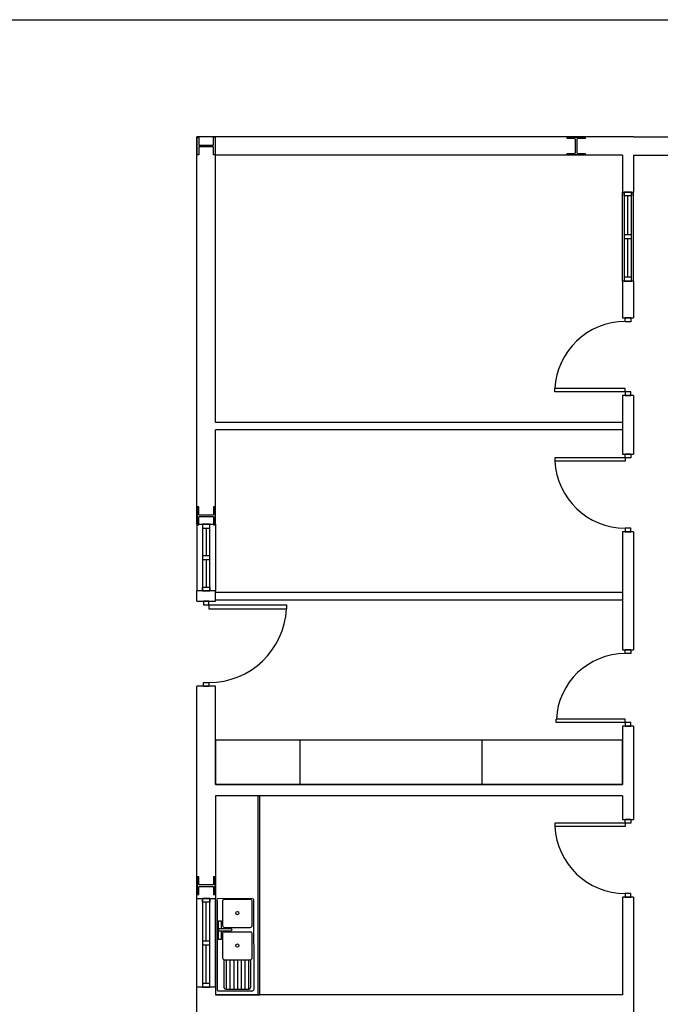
# Model space of a CAD drawing. Header units: millimetres. Extents: x -559 to 10735, y -2326 to 222.
# Tile 194 of 256: x 2389.92 to 2394.42, y -1844.11 to -1837.2. Entities that reach past the tile are written whole.
import ezdxf

# ---------------------------------------------------------------- set-up
doc = ezdxf.new("R2010")
doc.units = ezdxf.units.MM
doc.header["$LTSCALE"] = 4
doc.layers.add('Extremos da Area Total', color=253, linetype='Continuous')
doc.layers.add('Planta Baixa', color=251, linetype='Continuous')

# ---------------------------------------------------------------- blocks, each defined once
blk = doc.blocks.new('A1063DH-flat-1-flat-1')
at = {"color": 9}
blk.add_line((0.455, -0.581), (0.457, -0.573), dxfattribs=at)
for points in [[(0.476, 0.625), (0.016, 0.623, 0.553012), (0.001, 0.599, 0.624336)], [(0.001, 0.599), (0.001, -0.599, 0.285257), (0.016, -0.623, 0.233769)], [(0.451, 0.61), (0.095, 0.61, 0.467329), (0.076, 0.587, 0.836247)], [(0.076, 0.587), (0.076, 0.26, 0.40231), (0.101, 0.234, 0.020408)], [(0.476, 0.26), (0.474, 0.592, 0.499438), (0.451, 0.61, 6.940275)], [(0.501, -0.599), (0.499, 0.607, 0.373967), (0.486, 0.623, -14.45072)], [(0.182, 0.183), (0.026, 0.183), (0.026, 0.221), (0.182, 0.221, -0.817655), (0.189, 0.184, 4.933965)], [(0.451, 0.172), (0.095, 0.172, 0.467329), (0.076, 0.149, 0.836247)], [(0.076, 0.149), (0.076, -0.177, 0.40231), (0.101, -0.203, 0.020408)], [(0.101, 0.234), (0.451, 0.234, 0.426218), (0.476, 0.26, -1.041667)], [(0.476, -0.177), (0.474, 0.154, 0.499438), (0.451, 0.172, 6.940275)], [(0.093, -0.202), (0.093, -0.573, 0.285257), (0.108, -0.597, 0.233769)], [(0.101, -0.203), (0.451, -0.203, 0.426218), (0.476, -0.177, -1.041667)], [(0.118, -0.599), (0.432, -0.599, 0.331496), (0.455, -0.581, -0.744843)]]:
    blk.add_lwpolyline(points, format="xyb", dxfattribs=at)
for points in [[(0.057, 0.183), (0.057, 0.073), (0.02, 0.073), (0.02, 0.323), (0.057, 0.323), (0.057, 0.221)], [(0.126, -0.203), (0.126, -0.599)], [(0.176, -0.203), (0.176, -0.599)], [(0.226, -0.203), (0.226, -0.599)], [(0.276, -0.203), (0.276, -0.599)], [(0.326, -0.203), (0.326, -0.599)], [(0.376, -0.203), (0.376, -0.599)], [(0.426, -0.203), (0.426, -0.599)], [(0.457, -0.573), (0.457, -0.203)], [(0.016, -0.623), (0.026, -0.625)], [(0.026, -0.625), (0.472, -0.625)], [(0.108, -0.597), (0.118, -0.599)]]:
    blk.add_lwpolyline(points, dxfattribs=at)
for centre in [(0.276, 0.428), (0.276, -0.011)]:
    blk.add_circle(centre, 0.0214, dxfattribs=at)
blk.add_arc((0.47, -0.594), 0.0315, 274.095, 350.2366, dxfattribs=at)
blk = doc.blocks.new('A1170DK-flat-1-flat-1')
at = {"color": 9}
for p, q in [((0.6, 2.69), (0, 2.69)), ((0, 2.69), (0, 0)), ((0.58, 0), (0.58, 2.69)), ((0.6, 0), (0.6, 2.69)), ((0, 0), (0.6, 0))]:
    blk.add_line(p, q, dxfattribs=at)
blk = doc.blocks.new('AUW01D3S-flat-13-flat-1')
at = {"color": 9}
for p, q in [((-0.125, 0), (-0.125, 1.2)), ((0.125, 0), (0.125, 1.2))]:
    blk.add_line(p, q, dxfattribs=at)
blk = doc.blocks.new('AUD18D1S-flat-31-flat-1')
at = {"color": 9}
for p, q in [((-0.125, 1.2), (0.125, 1.2)), ((0.125, 0), (-0.125, 0))]:
    blk.add_line(p, q, dxfattribs=at)
blk = doc.blocks.new('AUD19D1S-flat-31-flat-1')
at = {"color": 9}
for p, q in [((0, 1.2), (0, 1.2)), ((0, 0), (0, 0))]:
    blk.add_line(p, q, dxfattribs=at)
blk = doc.blocks.new('AUD37D1S-flat-83-flat-1')
at = {"color": 9}
for p, q in [((-0.05, 0.05), (-0.05, 0)), ((0.05, 0.05), (-0.05, 0.05)), ((-0.05, 0), (0.05, 0)), ((0.05, 0), (0.05, 0.05))]:
    blk.add_line(p, q, dxfattribs=at)
at = {"color": 9, "oblique": 36.8699, "width": 1.25, "flags": 3}
for p in [(-0.05, 0.05), (0, 0.05), (0.05, 0.05)]:
    blk.add_attdef('JAMBPT', p, '', height=0.00632, rotation=153.4349, dxfattribs=at)
at = {"color": 9, "width": 0.5, "flags": 3}
for p in [(-0.05, 0.05), (0, 0.05)]:
    blk.add_attdef('JAMBPT', p, '', height=0.01, rotation=90, dxfattribs=at)
blk = doc.blocks.new('AUD37D1S-flat-82-flat-1')
at = {"color": 9}
for p, q in [((-0.05, 0), (0.05, 0)), ((-0.05, -0.05), (-0.05, 0)), ((0.05, 0), (0.05, -0.05)), ((0.05, -0.05), (-0.05, -0.05))]:
    blk.add_line(p, q, dxfattribs=at)
at = {"color": 9, "text_generation_flag": 4, "flags": 3}
for p, height, rotation, width in [((-0.05, -0.05), 0.00632, 206.5651, 1.25), ((-0.05, -0.05), 0.01, 270, 0.5), ((0, -0.05), 0.00632, 206.5651, 1.25), ((0, -0.05), 0.01, 270, 0.5), ((0.05, -0.05), 0.00632, 206.5651, 1.25)]:
    blk.add_attdef('JAMBPT', p, '', height=height, rotation=rotation, dxfattribs=dict(at, width=width))
blk = doc.blocks.new('AUD40D1S-flat-26-flat-1')
at = {"color": 9}
for p, q in [((-0.05, 0.6), (-0.05, -0.6)), ((0.05, 0.6), (-0.05, 0.6)), ((0.05, -0.6), (0.05, 0.6)), ((-0.05, -0.6), (0.05, -0.6))]:
    blk.add_line(p, q, dxfattribs=at)
blk = doc.blocks.new('AUD40D1S-flat-25-flat-1')
at = {"color": 9}
for p, q in [((-0.05, 0.6), (-0.05, -0.6)), ((0.05, 0.6), (-0.05, 0.6)), ((0.05, -0.6), (0.05, 0.6)), ((-0.05, -0.6), (0.05, -0.6))]:
    blk.add_line(p, q, dxfattribs=at)
blk = doc.blocks.new('AUD37D1S-flat-81-flat-1')
at = {"color": 9}
for p, q in [((-0.05, 0.05), (-0.05, 0)), ((0.05, 0.05), (-0.05, 0.05)), ((-0.05, 0), (0.05, 0)), ((0.05, 0), (0.05, 0.05))]:
    blk.add_line(p, q, dxfattribs=at)
at = {"color": 9, "oblique": 36.8699, "width": 1.25, "flags": 3}
for p in [(-0.05, 0.05), (0, 0.05), (0.05, 0.05)]:
    blk.add_attdef('JAMBPT', p, '', height=0.00632, rotation=153.4349, dxfattribs=at)
at = {"color": 9, "width": 0.5, "flags": 3}
for p in [(-0.05, 0.05), (0, 0.05)]:
    blk.add_attdef('JAMBPT', p, '', height=0.01, rotation=90, dxfattribs=at)
blk = doc.blocks.new('AUW01D1S-flat-32-flat-1')
at = {"color": 9}
blk.add_line((0, -0.2625), (0, 0.2625), dxfattribs=at)
blk = doc.blocks.new('AUW01D1S-flat-31-flat-1')
at = {"color": 9}
blk.add_line((0, -0.2625), (0, 0.2625), dxfattribs=at)
blk = doc.blocks.new('AUD18D1S-flat-30-flat-1')
at = {"color": 9}
for p, q in [((-0.125, 0), (0.125, 0)), ((0.125, -1.15), (-0.125, -1.15))]:
    blk.add_line(p, q, dxfattribs=at)
blk = doc.blocks.new('AUD19D1S-flat-30-flat-1')
at = {"color": 9}
for p, q in [((0, 0), (0, 0)), ((0, -1.15), (0, -1.15))]:
    blk.add_line(p, q, dxfattribs=at)
blk = doc.blocks.new('AUD37D1S-flat-80-flat-1')
at = {"color": 9}
for p, q in [((0.0375, 0), (-0.0375, 0)), ((-0.0375, 0), (-0.0375, -0.05)), ((0.0375, -0.05), (0.0375, 0)), ((-0.0375, -0.05), (0.0375, -0.05))]:
    blk.add_line(p, q, dxfattribs=at)
at = {"color": 9, "oblique": 22.61986, "width": 1.083333, "flags": 3}
for p in [(-0.0375, -0.05), (0, -0.05), (0.0375, -0.05)]:
    blk.add_attdef('JAMBPT', p, '', height=0.00588, rotation=326.30993, dxfattribs=at)
at = {"color": 9, "width": 0.666667, "flags": 3}
for p in [(0, -0.05), (0.0375, -0.05)]:
    blk.add_attdef('JAMBPT', p, '', height=0.0075, rotation=270, dxfattribs=at)
blk = doc.blocks.new('AUD37D1S-flat-79-flat-1')
at = {"color": 9}
for p, q in [((-0.0375, 0.05), (0.0375, 0.05)), ((-0.0375, 0), (-0.0375, 0.05)), ((0.0375, 0), (-0.0375, 0)), ((0.0375, 0.05), (0.0375, 0))]:
    blk.add_line(p, q, dxfattribs=at)
at = {"color": 9, "text_generation_flag": 4, "flags": 3}
for p, height, rotation, width in [((-0.0375, 0.05), 0.00588, 33.69007, 1.083333), ((0, 0.05), 0.0075, 90, 0.666667), ((0, 0.05), 0.00588, 33.69007, 1.083333), ((0.0375, 0.05), 0.0075, 90, 0.666667), ((0.0375, 0.05), 0.00588, 33.69007, 1.083333)]:
    blk.add_attdef('JAMBPT', p, '', height=height, rotation=rotation, dxfattribs=dict(at, width=width))
blk = doc.blocks.new('AUD41D1S-flat-18-flat-1')
at = {"color": 9}
for p, q in [((0.0375, 0.575), (-0.0375, 0.575)), ((-0.0375, -0.575), (0.0375, -0.575))]:
    blk.add_line(p, q, dxfattribs=at)
blk = doc.blocks.new('AUD29D1S-flat-18-flat-1')
at = {"color": 9}
for p, q in [((0, 0.525), (0, 0.474)), ((0, 0.525), (1.05, 0.525)), ((0, 0.474), (1.05, 0.474)), ((1.05, 0.525), (1.05, 0.474))]:
    blk.add_line(p, q, dxfattribs=at)
blk.add_ellipse((0, 0.525), major_axis=(-0.742, 0.742), ratio=1, start_param=2.356194, end_param=3.878361, dxfattribs=at)
blk = doc.blocks.new('AUW01D3S-flat-12-flat-1')
at = {"color": 9}
for p, q in [((-0.125, 0), (-0.125, -0.9)), ((0.125, 0), (0.125, -0.9))]:
    blk.add_line(p, q, dxfattribs=at)
blk = doc.blocks.new('AUD18D1S-flat-29-flat-1')
at = {"color": 9}
for p, q in [((-0.125, 0), (0.125, 0)), ((0.125, -0.9), (-0.125, -0.9))]:
    blk.add_line(p, q, dxfattribs=at)
blk = doc.blocks.new('AUD19D1S-flat-29-flat-1')
at = {"color": 9}
for p, q in [((0, 0), (0, 0)), ((0, -0.9), (0, -0.9))]:
    blk.add_line(p, q, dxfattribs=at)
blk = doc.blocks.new('AUD37D1S-flat-78-flat-1')
at = {"color": 9}
for p, q in [((0.05, 0), (-0.05, 0)), ((-0.05, 0), (-0.05, -0.05)), ((0.05, -0.05), (0.05, 0)), ((-0.05, -0.05), (0.05, -0.05))]:
    blk.add_line(p, q, dxfattribs=at)
at = {"color": 9, "oblique": 36.8699, "width": 1.25, "flags": 3}
for p in [(-0.05, -0.05), (0, -0.05), (0.05, -0.05)]:
    blk.add_attdef('JAMBPT', p, '', height=0.00632, rotation=333.4349, dxfattribs=at)
at = {"color": 9, "width": 0.5, "flags": 3}
for p in [(0, -0.05), (0.05, -0.05)]:
    blk.add_attdef('JAMBPT', p, '', height=0.01, rotation=270, dxfattribs=at)
blk = doc.blocks.new('AUD37D1S-flat-77-flat-1')
at = {"color": 9}
for p, q in [((-0.05, 0.05), (0.05, 0.05)), ((-0.05, 0), (-0.05, 0.05)), ((0.05, 0), (-0.05, 0)), ((0.05, 0.05), (0.05, 0))]:
    blk.add_line(p, q, dxfattribs=at)
at = {"color": 9, "text_generation_flag": 4, "flags": 3}
for p, height, rotation, width in [((-0.05, 0.05), 0.00632, 26.5651, 1.25), ((0, 0.05), 0.01, 90, 0.5), ((0, 0.05), 0.00632, 26.5651, 1.25), ((0.05, 0.05), 0.01, 90, 0.5), ((0.05, 0.05), 0.00632, 26.5651, 1.25)]:
    blk.add_attdef('JAMBPT', p, '', height=height, rotation=rotation, dxfattribs=dict(at, width=width))
blk = doc.blocks.new('AUD40D1S-flat-24-flat-1')
at = {"color": 9}
for p, q in [((0.05, 0.45), (-0.05, 0.45)), ((-0.05, 0.45), (-0.05, -0.45)), ((0.05, -0.45), (0.05, 0.45)), ((-0.05, -0.45), (0.05, -0.45))]:
    blk.add_line(p, q, dxfattribs=at)
blk = doc.blocks.new('AUD40D1S-flat-23-flat-1')
at = {"color": 9}
for p, q in [((0.05, 0.45), (-0.05, 0.45)), ((-0.05, 0.45), (-0.05, -0.45)), ((0.05, -0.45), (0.05, 0.45)), ((-0.05, -0.45), (0.05, -0.45))]:
    blk.add_line(p, q, dxfattribs=at)
blk = doc.blocks.new('AUD37D1S-flat-76-flat-1')
at = {"color": 9}
for p, q in [((0.05, 0), (-0.05, 0)), ((-0.05, 0), (-0.05, -0.05)), ((0.05, -0.05), (0.05, 0)), ((-0.05, -0.05), (0.05, -0.05))]:
    blk.add_line(p, q, dxfattribs=at)
at = {"color": 9, "oblique": 36.8699, "width": 1.25, "flags": 3}
for p in [(-0.05, -0.05), (0, -0.05), (0.05, -0.05)]:
    blk.add_attdef('JAMBPT', p, '', height=0.00632, rotation=333.4349, dxfattribs=at)
at = {"color": 9, "width": 0.5, "flags": 3}
for p in [(0, -0.05), (0.05, -0.05)]:
    blk.add_attdef('JAMBPT', p, '', height=0.01, rotation=270, dxfattribs=at)
blk = doc.blocks.new('AUW01D1S-flat-30-flat-1')
at = {"color": 9}
blk.add_line((0, 0.1875), (0, -0.1875), dxfattribs=at)
blk = doc.blocks.new('AUW01D1S-flat-29-flat-1')
at = {"color": 9}
blk.add_line((0, 0.1875), (0, -0.1875), dxfattribs=at)
blk = doc.blocks.new('AUD18D1S-flat-28-flat-1')
at = {"color": 9}
for p, q in [((-0.075, 1.03), (0.075, 1.03)), ((0.075, 0), (-0.075, 0))]:
    blk.add_line(p, q, dxfattribs=at)
blk = doc.blocks.new('AUD19D1S-flat-28-flat-1')
at = {"color": 9}
for p, q in [((0, 1.03), (0, 1.03)), ((0, 0), (0, 0))]:
    blk.add_line(p, q, dxfattribs=at)
blk = doc.blocks.new('AUD37D1S-flat-75-flat-1')
at = {"color": 9}
for p, q in [((-0.0375, 0.05), (-0.0375, 0)), ((0.0375, 0.05), (-0.0375, 0.05)), ((-0.0375, 0), (0.0375, 0)), ((0.0375, 0), (0.0375, 0.05))]:
    blk.add_line(p, q, dxfattribs=at)
at = {"color": 9, "oblique": 22.61986, "width": 1.083333, "flags": 3}
for p in [(-0.0375, 0.05), (0, 0.05), (0.0375, 0.05)]:
    blk.add_attdef('JAMBPT', p, '', height=0.00588, rotation=146.30993, dxfattribs=at)
at = {"color": 9, "width": 0.666667, "flags": 3}
for p in [(-0.0375, 0.05), (0, 0.05)]:
    blk.add_attdef('JAMBPT', p, '', height=0.0075, rotation=90, dxfattribs=at)
blk = doc.blocks.new('AUD37D1S-flat-74-flat-1')
at = {"color": 9}
for p, q in [((-0.0375, 0), (0.0375, 0)), ((-0.0375, -0.05), (-0.0375, 0)), ((0.0375, 0), (0.0375, -0.05)), ((0.0375, -0.05), (-0.0375, -0.05))]:
    blk.add_line(p, q, dxfattribs=at)
at = {"color": 9, "text_generation_flag": 4, "flags": 3}
for p, height, rotation, width in [((-0.0375, -0.05), 0.00588, 213.69007, 1.083333), ((-0.0375, -0.05), 0.0075, 270, 0.666667), ((0, -0.05), 0.00588, 213.69007, 1.083333), ((0, -0.05), 0.0075, 270, 0.666667), ((0.0375, -0.05), 0.00588, 213.69007, 1.083333)]:
    blk.add_attdef('JAMBPT', p, '', height=height, rotation=rotation, dxfattribs=dict(at, width=width))
blk = doc.blocks.new('AUD41D1S-flat-17-flat-1')
at = {"color": 9}
for p, q in [((0.0375, 0.515), (-0.0375, 0.515)), ((-0.0375, -0.515), (0.0375, -0.515))]:
    blk.add_line(p, q, dxfattribs=at)
blk = doc.blocks.new('AUD29D1S-flat-17-flat-1')
at = {"color": 9}
for p, q in [((-0.93, -0.465), (-0.93, -0.42)), ((0, -0.42), (-0.93, -0.42)), ((0, -0.465), (-0.93, -0.465)), ((0, -0.465), (0, -0.42))]:
    blk.add_line(p, q, dxfattribs=at)
blk.add_ellipse((0, -0.465), major_axis=(-0.658, 0.658), ratio=1, start_param=-0.785398, end_param=0.736768, dxfattribs=at)
blk = doc.blocks.new('AUD18D1S-flat-27-flat-1')
at = {"color": 9}
for p, q in [((-0.075, 1.05), (0.075, 1.05)), ((0.075, 0), (-0.075, 0))]:
    blk.add_line(p, q, dxfattribs=at)
blk = doc.blocks.new('AUD19D1S-flat-27-flat-1')
at = {"color": 9}
for p, q in [((0, 1.05), (0, 1.05)), ((0, 0), (0, 0))]:
    blk.add_line(p, q, dxfattribs=at)
blk = doc.blocks.new('AUD37D1S-flat-73-flat-1')
at = {"color": 9}
for p, q in [((-0.0375, 0.05), (-0.0375, 0)), ((0.0375, 0.05), (-0.0375, 0.05)), ((-0.0375, 0), (0.0375, 0)), ((0.0375, 0), (0.0375, 0.05))]:
    blk.add_line(p, q, dxfattribs=at)
at = {"color": 9, "oblique": 22.61986, "width": 1.083333, "flags": 3}
for p in [(-0.0375, 0.05), (0, 0.05), (0.0375, 0.05)]:
    blk.add_attdef('JAMBPT', p, '', height=0.00588, rotation=146.30993, dxfattribs=at)
at = {"color": 9, "width": 0.666667, "flags": 3}
for p in [(-0.0375, 0.05), (0, 0.05)]:
    blk.add_attdef('JAMBPT', p, '', height=0.0075, rotation=90, dxfattribs=at)
blk = doc.blocks.new('AUD37D1S-flat-72-flat-1')
at = {"color": 9}
for p, q in [((-0.0375, 0), (0.0375, 0)), ((-0.0375, -0.05), (-0.0375, 0)), ((0.0375, 0), (0.0375, -0.05)), ((0.0375, -0.05), (-0.0375, -0.05))]:
    blk.add_line(p, q, dxfattribs=at)
at = {"color": 9, "text_generation_flag": 4, "flags": 3}
for p, height, rotation, width in [((-0.0375, -0.05), 0.00588, 213.69007, 1.083333), ((-0.0375, -0.05), 0.0075, 270, 0.666667), ((0, -0.05), 0.00588, 213.69007, 1.083333), ((0, -0.05), 0.0075, 270, 0.666667), ((0.0375, -0.05), 0.00588, 213.69007, 1.083333)]:
    blk.add_attdef('JAMBPT', p, '', height=height, rotation=rotation, dxfattribs=dict(at, width=width))
blk = doc.blocks.new('AUD41D1S-flat-16-flat-1')
at = {"color": 9}
for p, q in [((0.0375, 0.525), (-0.0375, 0.525)), ((-0.0375, -0.525), (0.0375, -0.525))]:
    blk.add_line(p, q, dxfattribs=at)
blk = doc.blocks.new('AUD30D1S-flat-4-flat-1')
at = {"color": 9}
for p, q in [((-0.95, 0.475), (-0.95, 0.429)), ((0, 0.475), (-0.95, 0.475)), ((0, 0.429), (-0.95, 0.429)), ((0, 0.475), (0, 0.429))]:
    blk.add_line(p, q, dxfattribs=at)
blk.add_ellipse((0, 0.475), major_axis=(0.672, 0.672), ratio=1, start_param=2.404825, end_param=3.926991, dxfattribs=at)
blk = doc.blocks.new('AUD18D1S-flat-26-flat-1')
at = {"color": 9}
for p, q in [((-0.075, 1.05), (0.075, 1.05)), ((0.075, 0), (-0.075, 0))]:
    blk.add_line(p, q, dxfattribs=at)
blk = doc.blocks.new('AUD19D1S-flat-26-flat-1')
at = {"color": 9}
for p, q in [((0, 1.05), (0, 1.05)), ((0, 0), (0, 0))]:
    blk.add_line(p, q, dxfattribs=at)
blk = doc.blocks.new('AUD37D1S-flat-71-flat-1')
at = {"color": 9}
for p, q in [((-0.0375, 0.05), (-0.0375, 0)), ((0.0375, 0.05), (-0.0375, 0.05)), ((-0.0375, 0), (0.0375, 0)), ((0.0375, 0), (0.0375, 0.05))]:
    blk.add_line(p, q, dxfattribs=at)
at = {"color": 9, "oblique": 22.61986, "width": 1.083333, "flags": 3}
for p in [(-0.0375, 0.05), (0, 0.05), (0.0375, 0.05)]:
    blk.add_attdef('JAMBPT', p, '', height=0.00588, rotation=146.30993, dxfattribs=at)
at = {"color": 9, "width": 0.666667, "flags": 3}
for p in [(-0.0375, 0.05), (0, 0.05)]:
    blk.add_attdef('JAMBPT', p, '', height=0.0075, rotation=90, dxfattribs=at)
blk = doc.blocks.new('AUD37D1S-flat-70-flat-1')
at = {"color": 9}
for p, q in [((-0.0375, 0), (0.0375, 0)), ((-0.0375, -0.05), (-0.0375, 0)), ((0.0375, 0), (0.0375, -0.05)), ((0.0375, -0.05), (-0.0375, -0.05))]:
    blk.add_line(p, q, dxfattribs=at)
at = {"color": 9, "text_generation_flag": 4, "flags": 3}
for p, height, rotation, width in [((-0.0375, -0.05), 0.00588, 213.69007, 1.083333), ((-0.0375, -0.05), 0.0075, 270, 0.666667), ((0, -0.05), 0.00588, 213.69007, 1.083333), ((0, -0.05), 0.0075, 270, 0.666667), ((0.0375, -0.05), 0.00588, 213.69007, 1.083333)]:
    blk.add_attdef('JAMBPT', p, '', height=height, rotation=rotation, dxfattribs=dict(at, width=width))
blk = doc.blocks.new('AUD41D1S-flat-15-flat-1')
at = {"color": 9}
for p, q in [((0.0375, 0.525), (-0.0375, 0.525)), ((-0.0375, -0.525), (0.0375, -0.525))]:
    blk.add_line(p, q, dxfattribs=at)
blk = doc.blocks.new('AUD29D1S-flat-16-flat-1')
at = {"color": 9}
for p, q in [((-0.95, -0.475), (-0.95, -0.429)), ((0, -0.429), (-0.95, -0.429)), ((0, -0.475), (-0.95, -0.475)), ((0, -0.475), (0, -0.429))]:
    blk.add_line(p, q, dxfattribs=at)
blk.add_ellipse((0, -0.475), major_axis=(0.672, 0.672), ratio=1, start_param=0.785398, end_param=2.307564, dxfattribs=at)
blk = doc.blocks.new('AUW01D3S-flat-11-flat-1')
at = {"color": 9}
for p, q in [((-0.075, 0), (-0.075, 1.2)), ((0.075, 0), (0.075, 1.2))]:
    blk.add_line(p, q, dxfattribs=at)
blk = doc.blocks.new('AUD18D1S-flat-25-flat-1')
at = {"color": 9}
for p, q in [((-0.075, 1.2), (0.075, 1.2)), ((0.075, 0), (-0.075, 0))]:
    blk.add_line(p, q, dxfattribs=at)
blk = doc.blocks.new('AUD19D1S-flat-25-flat-1')
at = {"color": 9}
for p, q in [((0, 1.2), (0, 1.2)), ((0, 0), (0, 0))]:
    blk.add_line(p, q, dxfattribs=at)
blk = doc.blocks.new('AUD37D1S-flat-69-flat-1')
at = {"color": 9}
for p, q in [((-0.05, 0.05), (-0.05, 0)), ((0.05, 0.05), (-0.05, 0.05)), ((-0.05, 0), (0.05, 0)), ((0.05, 0), (0.05, 0.05))]:
    blk.add_line(p, q, dxfattribs=at)
at = {"color": 9, "oblique": 36.8699, "width": 1.25, "flags": 3}
for p in [(-0.05, 0.05), (0, 0.05), (0.05, 0.05)]:
    blk.add_attdef('JAMBPT', p, '', height=0.00632, rotation=153.4349, dxfattribs=at)
at = {"color": 9, "width": 0.5, "flags": 3}
for p in [(-0.05, 0.05), (0, 0.05)]:
    blk.add_attdef('JAMBPT', p, '', height=0.01, rotation=90, dxfattribs=at)
blk = doc.blocks.new('AUD37D1S-flat-68-flat-1')
at = {"color": 9}
for p, q in [((-0.05, 0), (0.05, 0)), ((-0.05, -0.05), (-0.05, 0)), ((0.05, 0), (0.05, -0.05)), ((0.05, -0.05), (-0.05, -0.05))]:
    blk.add_line(p, q, dxfattribs=at)
at = {"color": 9, "text_generation_flag": 4, "flags": 3}
for p, height, rotation, width in [((-0.05, -0.05), 0.00632, 206.5651, 1.25), ((-0.05, -0.05), 0.01, 270, 0.5), ((0, -0.05), 0.00632, 206.5651, 1.25), ((0, -0.05), 0.01, 270, 0.5), ((0.05, -0.05), 0.00632, 206.5651, 1.25)]:
    blk.add_attdef('JAMBPT', p, '', height=height, rotation=rotation, dxfattribs=dict(at, width=width))
blk = doc.blocks.new('AUD40D1S-flat-22-flat-1')
at = {"color": 9}
for p, q in [((-0.05, 0.6), (-0.05, -0.6)), ((0.05, 0.6), (-0.05, 0.6)), ((0.05, -0.6), (0.05, 0.6)), ((-0.05, -0.6), (0.05, -0.6))]:
    blk.add_line(p, q, dxfattribs=at)
blk = doc.blocks.new('AUD40D1S-flat-21-flat-1')
at = {"color": 9}
for p, q in [((-0.05, 0.6), (-0.05, -0.6)), ((0.05, 0.6), (-0.05, 0.6)), ((0.05, -0.6), (0.05, 0.6)), ((-0.05, -0.6), (0.05, -0.6))]:
    blk.add_line(p, q, dxfattribs=at)
blk = doc.blocks.new('AUD37D1S-flat-67-flat-1')
at = {"color": 9}
for p, q in [((-0.05, 0.05), (-0.05, 0)), ((0.05, 0.05), (-0.05, 0.05)), ((-0.05, 0), (0.05, 0)), ((0.05, 0), (0.05, 0.05))]:
    blk.add_line(p, q, dxfattribs=at)
at = {"color": 9, "oblique": 36.8699, "width": 1.25, "flags": 3}
for p in [(-0.05, 0.05), (0, 0.05), (0.05, 0.05)]:
    blk.add_attdef('JAMBPT', p, '', height=0.00632, rotation=153.4349, dxfattribs=at)
at = {"color": 9, "width": 0.5, "flags": 3}
for p in [(-0.05, 0.05), (0, 0.05)]:
    blk.add_attdef('JAMBPT', p, '', height=0.01, rotation=90, dxfattribs=at)
blk = doc.blocks.new('AUW01D1S-flat-28-flat-1')
at = {"color": 9}
blk.add_line((0, -0.2625), (0, 0.2625), dxfattribs=at)
blk = doc.blocks.new('AUW01D1S-flat-27-flat-1')
at = {"color": 9}
blk.add_line((0, -0.2625), (0, 0.2625), dxfattribs=at)
blk = doc.blocks.new('AUD18D1S-flat-24-flat-1')
at = {"color": 9}
for p, q in [((-0.075, 1.05), (0.075, 1.05)), ((0.075, 0), (-0.075, 0))]:
    blk.add_line(p, q, dxfattribs=at)
blk = doc.blocks.new('AUD19D1S-flat-24-flat-1')
at = {"color": 9}
for p, q in [((0, 1.05), (0, 1.05)), ((0, 0), (0, 0))]:
    blk.add_line(p, q, dxfattribs=at)
blk = doc.blocks.new('AUD37D1S-flat-66-flat-1')
at = {"color": 9}
for p, q in [((-0.0375, 0.05), (-0.0375, 0)), ((0.0375, 0.05), (-0.0375, 0.05)), ((-0.0375, 0), (0.0375, 0)), ((0.0375, 0), (0.0375, 0.05))]:
    blk.add_line(p, q, dxfattribs=at)
at = {"color": 9, "oblique": 22.61986, "width": 1.083333, "flags": 3}
for p in [(-0.0375, 0.05), (0, 0.05), (0.0375, 0.05)]:
    blk.add_attdef('JAMBPT', p, '', height=0.00588, rotation=146.30993, dxfattribs=at)
at = {"color": 9, "width": 0.666667, "flags": 3}
for p in [(-0.0375, 0.05), (0, 0.05)]:
    blk.add_attdef('JAMBPT', p, '', height=0.0075, rotation=90, dxfattribs=at)
blk = doc.blocks.new('AUD37D1S-flat-65-flat-1')
at = {"color": 9}
for p, q in [((-0.0375, 0), (0.0375, 0)), ((-0.0375, -0.05), (-0.0375, 0)), ((0.0375, 0), (0.0375, -0.05)), ((0.0375, -0.05), (-0.0375, -0.05))]:
    blk.add_line(p, q, dxfattribs=at)
at = {"color": 9, "text_generation_flag": 4, "flags": 3}
for p, height, rotation, width in [((-0.0375, -0.05), 0.00588, 213.69007, 1.083333), ((-0.0375, -0.05), 0.0075, 270, 0.666667), ((0, -0.05), 0.00588, 213.69007, 1.083333), ((0, -0.05), 0.0075, 270, 0.666667), ((0.0375, -0.05), 0.00588, 213.69007, 1.083333)]:
    blk.add_attdef('JAMBPT', p, '', height=height, rotation=rotation, dxfattribs=dict(at, width=width))
blk = doc.blocks.new('AUD41D1S-flat-14-flat-1')
at = {"color": 9}
for p, q in [((0.0375, 0.525), (-0.0375, 0.525)), ((-0.0375, -0.525), (0.0375, -0.525))]:
    blk.add_line(p, q, dxfattribs=at)
blk = doc.blocks.new('AUD30D1S-flat-3-flat-1')
at = {"color": 9}
for p, q in [((-0.95, 0.475), (-0.95, 0.429)), ((0, 0.475), (-0.95, 0.475)), ((0, 0.429), (-0.95, 0.429)), ((0, 0.475), (0, 0.429))]:
    blk.add_line(p, q, dxfattribs=at)
blk.add_ellipse((0, 0.475), major_axis=(0.672, 0.672), ratio=1, start_param=2.404825, end_param=3.926991, dxfattribs=at)

msp = doc.modelspace()

# ---------------------------------------------------------------- linework, layer by layer
at = {"layer": 'Extremos da Area Total'}
msp.add_lwpolyline([(2380.3178, -1838.8323), (2380.3178, -1837.197), (2428.891, -1837.197), (2428.891, -1851.2319), (2380.3178, -1851.2319), (2380.3178, -1839.1076)], dxfattribs=at)
at = {"layer": 'Planta Baixa'}
for p, q in [((2394.2313, -1838.0192), (2391.1671, -1838.0192)), ((2391.1671, -1840.7406), (2391.1671, -1838.0192)), ((2394.2313, -1838.0192), (2423.1729, -1838.0192)), ((2394.1534, -1838.149), (2391.2969, -1838.149)), ((2391.2969, -1840.0259), (2391.2969, -1838.149)), ((2394.1534, -1838.149), (2394.1534, -1838.4087)), ((2394.2313, -1838.149), (2394.2313, -1838.4087)), ((2394.2313, -1838.149), (2423.1729, -1838.149)), ((2394.1534, -1839.032), (2394.1534, -1839.2916)), ((2394.2313, -1839.032), (2394.2313, -1839.2916)), ((2394.1534, -1839.837), (2394.1534, -1840.2473)), ((2394.2313, -1839.837), (2394.2313, -1840.2473)), ((2394.1534, -1840.0259), (2391.2969, -1840.0259)), ((2394.1534, -1840.0779), (2391.2969, -1840.0779)), ((2391.2969, -1840.7406), (2391.2969, -1840.0779)), ((2394.1534, -1840.7926), (2394.1534, -1841.623)), ((2394.2313, -1840.7926), (2394.2313, -1841.623)), ((2391.1671, -1841.2808), (2391.1671, -1841.208)), ((2391.2969, -1841.2808), (2391.2969, -1841.208)), ((2394.1534, -1841.2205), (2391.2969, -1841.2205)), ((2394.1534, -1841.2724), (2391.2969, -1841.2724)), ((2391.1671, -1843.3687), (2391.1671, -1841.8781)), ((2391.2969, -1842.5688), (2391.2969, -1841.8781)), ((2394.1534, -1842.158), (2394.1534, -1842.5688)), ((2394.2313, -1842.158), (2394.2313, -1842.8129)), ((2391.8922, -1842.5688), (2391.8922, -1842.2557)), ((2393.1691, -1842.5688), (2393.1691, -1842.2557)), ((2394.1534, -1842.5688), (2391.2969, -1842.5688)), ((2391.7644, -1842.5688), (2392.6678, -1842.5688)), ((2394.1534, -1842.6467), (2391.2969, -1842.6467)), ((2391.2969, -1842.6467), (2391.2969, -1843.3687)), ((2394.1534, -1842.6467), (2394.1534, -1842.8129)), ((2394.1534, -1843.3583), (2394.1534, -1844.0438)), ((2394.2313, -1843.3583), (2394.2313, -1844.1892)), ((2391.1671, -1844.7709), (2391.1671, -1843.9919)), ((2391.2969, -1843.9919), (2391.2969, -1844.0438)), ((2394.1534, -1844.0438), (2391.2969, -1844.0438))]:
    msp.add_line(p, q, dxfattribs=at)
for points in [[(2391.2943, -1838.1465), (2391.284, -1838.1465), (2391.284, -1838.0945, 0.414214), (2391.2788, -1838.0893), (2391.1853, -1838.0893, 0.414214), (2391.1801, -1838.0945), (2391.1801, -1838.1465), (2391.1697, -1838.1465), (2391.1697, -1838.0218), (2391.1801, -1838.0218), (2391.1801, -1838.0737, 0.414214), (2391.1853, -1838.0789), (2391.2788, -1838.0789, 0.414214), (2391.284, -1838.0737), (2391.284, -1838.0218), (2391.2943, -1838.0218)], [(2393.8912, -1838.0218), (2393.8912, -1838.0322), (2393.8392, -1838.0322, 0.414214), (2393.834, -1838.0374), (2393.834, -1838.1309, 0.414214), (2393.8392, -1838.1361), (2393.8912, -1838.1361), (2393.8912, -1838.1465), (2393.7665, -1838.1465), (2393.7665, -1838.1361), (2393.8185, -1838.1361, 0.414214), (2393.8236, -1838.1309), (2393.8236, -1838.0374, 0.414214), (2393.8185, -1838.0322), (2393.7665, -1838.0322), (2393.7665, -1838.0218)], [(2391.1697, -1840.7433), (2391.1801, -1840.7433), (2391.1801, -1840.6913, -0.414214), (2391.1853, -1840.6861), (2391.2788, -1840.6861, -0.414214), (2391.284, -1840.6913), (2391.284, -1840.7433), (2391.2943, -1840.7433), (2391.2943, -1840.6186), (2391.284, -1840.6186), (2391.284, -1840.6706, -0.414214), (2391.2788, -1840.6758), (2391.1853, -1840.6758, -0.414214), (2391.1801, -1840.6706), (2391.1801, -1840.6186), (2391.1697, -1840.6186)], [(2391.1697, -1843.3401), (2391.1801, -1843.3401), (2391.1801, -1843.2882, -0.414214), (2391.1853, -1843.283), (2391.2788, -1843.283, -0.414214), (2391.284, -1843.2882), (2391.284, -1843.3401), (2391.2943, -1843.3401), (2391.2943, -1843.2154), (2391.284, -1843.2154), (2391.284, -1843.2674, -0.414214), (2391.2788, -1843.2726), (2391.1853, -1843.2726, -0.414214), (2391.1801, -1843.2674), (2391.1801, -1843.2154), (2391.1697, -1843.2154)]]:
    msp.add_lwpolyline(points, format="xyb", close=True, dxfattribs=at)
msp.add_lwpolyline([(2391.2969, -1842.5688), (2394.1534, -1842.5688), (2394.1534, -1842.2557), (2391.2969, -1842.2557)], close=True, dxfattribs=at)

# ---------------------------------------------------------------- block references
at = {"layer": 'Planta Baixa', "xscale": 0.5193635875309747, "yscale": 0.5193635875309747, "zscale": 0.5193635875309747}
for name, p in [('AUW01D3S-flat-11-flat-1', (2394.1924, -1839.032)), ('AUD18D1S-flat-25-flat-1', (2394.1924, -1839.032)), ('AUD37D1S-flat-68-flat-1', (2394.1924, -1838.4087)), ('AUD40D1S-flat-22-flat-1', (2394.1924, -1838.7203)), ('AUD40D1S-flat-21-flat-1', (2394.1924, -1838.7203)), ('AUD19D1S-flat-25-flat-1', (2394.1924, -1839.032)), ('AUW01D1S-flat-27-flat-1', (2394.1924, -1838.571)), ('AUD37D1S-flat-67-flat-1', (2394.1924, -1838.7333)), ('AUW01D1S-flat-28-flat-1', (2394.1924, -1838.8697)), ('AUD37D1S-flat-69-flat-1', (2394.1924, -1839.032)), ('AUD18D1S-flat-26-flat-1', (2394.1924, -1839.837)), ('AUD37D1S-flat-70-flat-1', (2394.1924, -1839.2916)), ('AUD41D1S-flat-15-flat-1', (2394.1924, -1839.5643)), ('AUD19D1S-flat-26-flat-1', (2394.1924, -1839.837)), ('AUD29D1S-flat-16-flat-1', (2394.1729, -1839.5643)), ('AUD37D1S-flat-71-flat-1', (2394.1924, -1839.837)), ('AUD18D1S-flat-27-flat-1', (2394.1924, -1840.7926)), ('AUD37D1S-flat-72-flat-1', (2394.1924, -1840.2473)), ('AUD41D1S-flat-16-flat-1', (2394.1924, -1840.5199)), ('AUD19D1S-flat-27-flat-1', (2394.1924, -1840.7926)), ('AUD30D1S-flat-4-flat-1', (2394.1729, -1840.5199)), ('AUW01D3S-flat-12-flat-1', (2391.232, -1840.7406)), ('AUD18D1S-flat-29-flat-1', (2391.232, -1840.7406)), ('AUD37D1S-flat-78-flat-1', (2391.232, -1840.7406)), ('AUD40D1S-flat-24-flat-1', (2391.232, -1840.9743)), ('AUD40D1S-flat-23-flat-1', (2391.232, -1840.9743)), ('AUD19D1S-flat-29-flat-1', (2391.232, -1840.7406)), ('AUW01D1S-flat-30-flat-1', (2391.232, -1840.8639)), ('AUD37D1S-flat-73-flat-1', (2394.1924, -1840.7926)), ('AUD37D1S-flat-76-flat-1', (2391.232, -1840.9613)), ('AUW01D1S-flat-29-flat-1', (2391.232, -1841.0846)), ('AUD37D1S-flat-77-flat-1', (2391.232, -1841.208)), ('AUD18D1S-flat-30-flat-1', (2391.232, -1841.2808)), ('AUD37D1S-flat-80-flat-1', (2391.232, -1841.2808)), ('AUD41D1S-flat-18-flat-1', (2391.232, -1841.5794)), ('AUD19D1S-flat-30-flat-1', (2391.232, -1841.2808)), ('AUD29D1S-flat-18-flat-1', (2391.2515, -1841.5794)), ('AUD18D1S-flat-28-flat-1', (2394.1924, -1842.158)), ('AUD37D1S-flat-74-flat-1', (2394.1924, -1841.623)), ('AUD41D1S-flat-17-flat-1', (2394.1924, -1841.8905)), ('AUD19D1S-flat-28-flat-1', (2394.1924, -1842.158)), ('AUD29D1S-flat-17-flat-1', (2394.1729, -1841.8905)), ('AUD37D1S-flat-79-flat-1', (2391.232, -1841.8781)), ('AUD37D1S-flat-75-flat-1', (2394.1924, -1842.158)), ('A1170DK-flat-1-flat-1', (2391.2969, -1844.0438)), ('AUD18D1S-flat-24-flat-1', (2394.1924, -1843.3583)), ('AUD37D1S-flat-65-flat-1', (2394.1924, -1842.8129)), ('AUD41D1S-flat-14-flat-1', (2394.1924, -1843.0856)), ('AUD19D1S-flat-24-flat-1', (2394.1924, -1843.3583)), ('AUD30D1S-flat-3-flat-1', (2394.1729, -1843.0856)), ('AUW01D3S-flat-13-flat-1', (2391.232, -1843.9919)), ('AUD18D1S-flat-31-flat-1', (2391.232, -1843.9919)), ('AUD37D1S-flat-82-flat-1', (2391.232, -1843.3687)), ('AUD40D1S-flat-26-flat-1', (2391.232, -1843.6803)), ('AUD40D1S-flat-25-flat-1', (2391.232, -1843.6803)), ('AUD19D1S-flat-31-flat-1', (2391.232, -1843.9919)), ('A1063DH-flat-1-flat-1', (2391.3079, -1843.6932)), ('AUD37D1S-flat-66-flat-1', (2394.1924, -1843.3583)), ('AUW01D1S-flat-31-flat-1', (2391.232, -1843.531)), ('AUD37D1S-flat-81-flat-1', (2391.232, -1843.6933)), ('AUW01D1S-flat-32-flat-1', (2391.232, -1843.8296)), ('AUD37D1S-flat-83-flat-1', (2391.232, -1843.9919))]:
    msp.add_blockref(name, p, dxfattribs=at)

doc.saveas('drawing.dxf')
